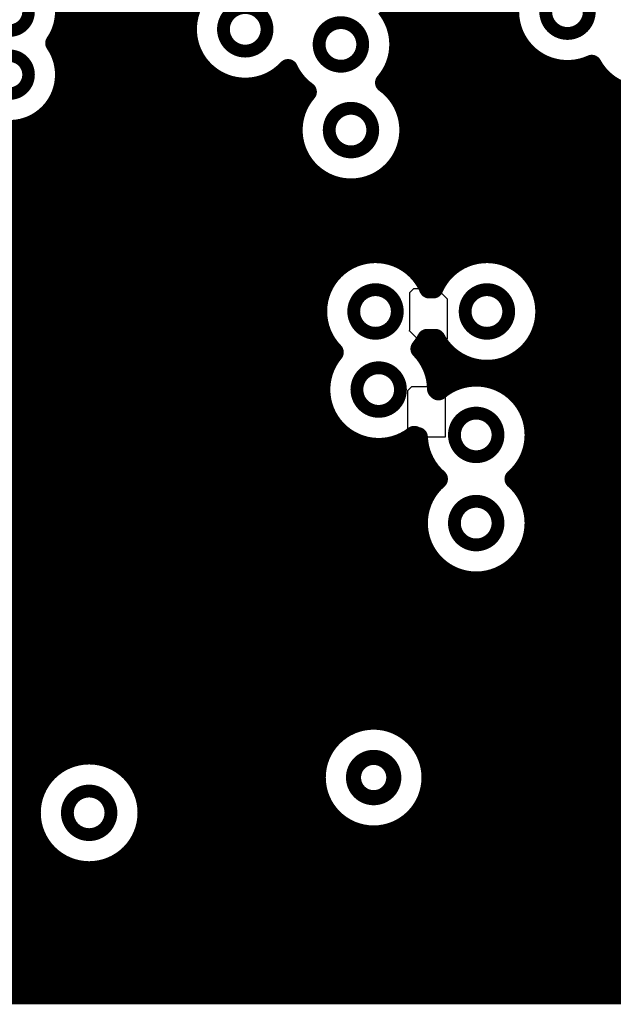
# Model space of a CAD drawing. Extents: x 33 to 97, y 17 to 119.
# Tile 8 of 40: x 71 to 77, y 65 to 75. Entities that reach past the tile are written whole.
import ezdxf

# ---------------------------------------------------------------- set-up
doc = ezdxf.new("R2010")
doc.units = 0
doc.layers.add('MIDLAYER1', color=16, linetype='CONTINUOUS')

msp = doc.modelspace()

# ---------------------------------------------------------------- linework, layer by layer
at = {"layer": 'MIDLAYER1'}
for p, q in [((75.1687, 72.0735), (75.2101, 72.1149)), ((75.1687, 71.7009), (75.1687, 72.0735)), ((75.2101, 72.1149), (75.4397, 72.1149)), ((75.4397, 72.1149), (75.5457, 72.009)), ((75.5457, 72.009), (75.5457, 71.6047)), ((75.1641, 71.6826), (75.1687, 71.7009)), ((75.1687, 71.6826), (75.1641, 71.6826)), ((75.2467, 71.6047), (75.1687, 71.6826)), ((75.5457, 71.6047), (75.2467, 71.6047)), ((75.1476, 71.0839), (75.189, 71.1253)), ((75.1476, 70.7113), (75.1476, 71.0839)), ((75.189, 71.1253), (75.4186, 71.1253)), ((75.4186, 71.1253), (75.5245, 71.0194)), ((75.5245, 71.0194), (75.5245, 70.615)), ((75.143, 70.693), (75.1476, 70.7113)), ((75.1476, 70.693), (75.143, 70.693)), ((75.2255, 70.615), (75.1476, 70.693)), ((75.5245, 70.615), (75.2255, 70.615))]:
    msp.add_line(p, q, dxfattribs=at)
at = {"layer": 'MIDLAYER1', "const_width": 0.2032}
for points in [[(71.755, 67.3892), (71.755, 80.9263)], [(71.882, 67.4144), (71.882, 80.3494)], [(72.898, 64.9985), (72.898, 80.285)], [(72.009, 67.4117), (72.009, 80.1806)], [(72.771, 64.9985), (72.771, 80.1487)], [(72.136, 67.3805), (72.136, 80.0912)], [(72.263, 67.3154), (72.263, 80.0426)], [(72.39, 67.1991), (72.39, 80.0246)], [(72.517, 66.9044), (72.517, 80.0343)], [(72.644, 64.9985), (72.644, 80.0733)], [(75.184, 72.3469), (75.184, 76.4237)], [(75.311, 72.2107), (75.311, 76.0649)], [(75.438, 72.1806), (75.438, 75.9466)], [(75.565, 72.3315), (75.565, 75.8808)], [(75.692, 72.4137), (75.692, 75.8493)], [(75.819, 72.4574), (75.819, 75.6065)], [(75.946, 72.4713), (75.946, 75.3926)], [(76.073, 72.4574), (76.073, 75.2893)], [(75.057, 74.6516), (75.057, 75.0841)], [(71.6803, 74.803), (72.9233, 74.803)], [(75.0159, 74.803), (76.1783, 74.803)], [(71.628, 74.5247), (71.628, 74.6494)], [(71.6408, 74.676), (72.9205, 74.676)], [(75.0533, 74.676), (76.2157, 74.676)], [(76.2, 72.4137), (76.2, 74.7175)], [(71.6148, 74.549), (72.9457, 74.549)], [(75.0615, 74.549), (76.2889, 74.549)], [(75.057, 74.049), (75.057, 74.4972)], [(76.327, 72.3315), (76.327, 74.5036)], [(71.6685, 74.422), (73.0032, 74.422)], [(73.025, 64.9985), (73.025, 74.3886)], [(75.042, 74.422), (76.4206, 74.422)], [(76.454, 72.1806), (76.454, 74.4003)], [(76.962, 64.9985), (76.962, 74.3515)], [(71.6891, 74.295), (73.1065, 74.295)], [(73.152, 64.9985), (73.152, 74.2568)], [(73.914, 64.9985), (73.914, 74.3001)], [(74.9916, 74.295), (77.0509, 74.295)], [(76.581, 64.9985), (76.581, 74.3428)], [(76.708, 64.9985), (76.708, 74.3175)], [(76.835, 64.9985), (76.835, 74.3203)], [(71.6803, 74.168), (73.3204, 74.168)], [(73.279, 64.9985), (73.279, 74.1836)], [(73.66, 64.9985), (73.66, 74.1575)], [(73.6948, 74.168), (74.0461, 74.168)], [(73.787, 64.9985), (73.787, 74.2079)], [(74.041, 73.9613), (74.041, 74.1734)], [(74.9462, 74.168), (77.1826, 74.168)], [(77.089, 64.9985), (77.089, 74.2495)], [(73.406, 64.9985), (73.406, 74.1463)], [(73.533, 64.9985), (73.533, 74.138)], [(77.216, 64.9985), (77.216, 74.1462)], [(71.628, 67.3317), (71.628, 74.0144)], [(71.6408, 74.041), (74.0863, 74.041)], [(75.0625, 74.041), (77.8989, 74.041)], [(71.5619, 73.914), (74.0213, 73.914)], [(75.1275, 73.914), (77.9016, 73.914)], [(71.374, 67.0145), (71.374, 73.7665)], [(71.4126, 73.787), (73.9901, 73.787)], [(71.501, 67.2284), (71.501, 73.851)], [(75.1587, 73.787), (77.9328, 73.787)], [(48.9284, 73.66), (73.9873, 73.66)], [(71.247, 64.9985), (71.247, 73.723)], [(75.1615, 73.66), (77.9979, 73.66)], [(43.8657, 73.533), (74.0126, 73.533)], [(74.041, 64.9985), (74.041, 73.4603)], [(75.1362, 73.533), (78.1141, 73.533)], [(43.8657, 73.406), (74.0701, 73.406)], [(75.057, 72.4224), (75.057, 73.3726)], [(75.0787, 73.406), (78.4084, 73.406)], [(43.8657, 73.279), (74.1734, 73.279)], [(74.168, 64.9985), (74.168, 73.2841)], [(74.9754, 73.279), (86.9414, 73.279)], [(74.295, 72.146), (74.295, 73.192)], [(74.803, 72.471), (74.803, 73.1677)], [(74.93, 72.4613), (74.93, 73.2409)], [(43.8657, 73.152), (74.3873, 73.152)], [(74.422, 72.3149), (74.422, 73.1416)], [(74.549, 72.4043), (74.549, 73.1221)], [(74.676, 72.453), (74.676, 73.1303)], [(74.7615, 73.152), (86.9787, 73.152)], [(59.2167, 73.025), (85.0656, 73.025)], [(59.4306, 72.898), (84.9313, 72.898)], [(59.5339, 72.771), (84.8572, 72.771)], [(59.5914, 72.644), (84.8195, 72.644)], [(59.6167, 72.517), (84.8111, 72.517)], [(59.6139, 72.39), (74.5232, 72.39)], [(75.1206, 72.39), (75.6474, 72.39)], [(76.2446, 72.39), (84.8308, 72.39)], [(59.5827, 72.263), (74.3723, 72.263)], [(75.2715, 72.263), (75.4965, 72.263)], [(76.3955, 72.263), (84.8817, 72.263)], [(59.5177, 72.136), (74.2901, 72.136)], [(76.4777, 72.136), (84.9751, 72.136)], [(67.4424, 72.009), (74.2464, 72.009)], [(76.5214, 72.009), (85.1564, 72.009)], [(67.6912, 71.882), (74.2326, 71.882)], [(76.5353, 71.882), (86.8299, 71.882)], [(67.7976, 71.755), (74.2465, 71.755)], [(76.5214, 71.755), (80.7952, 71.755)], [(67.8549, 71.628), (74.2902, 71.628)], [(74.295, 71.2817), (74.295, 71.6181)], [(75.3418, 71.6047), (75.4261, 71.6047)], [(75.438, 71.1716), (75.438, 71.5834)], [(76.454, 64.9985), (76.454, 71.5834)], [(76.4777, 71.628), (80.6458, 71.628)], [(67.8784, 71.501), (74.3724, 71.501)], [(75.2805, 71.501), (75.4965, 71.501)], [(75.311, 71.4663), (75.311, 71.5534)], [(76.3955, 71.501), (80.5669, 71.501)], [(68.2771, 71.374), (74.335, 71.374)], [(75.3726, 71.374), (75.6474, 71.374)], [(75.565, 71.1597), (75.565, 71.4325)], [(76.2446, 71.374), (80.5273, 71.374)], [(76.327, 70.966), (76.327, 71.4325)], [(75.692, 71.2083), (75.692, 71.3503)], [(75.819, 71.2264), (75.819, 71.3066)], [(76.073, 71.1777), (76.073, 71.3066)], [(76.2, 71.1023), (76.2, 71.3503)], [(68.4067, 71.247), (74.2846, 71.247)], [(75.423, 71.247), (80.5186, 71.247)], [(68.4764, 71.12), (74.265, 71.12)], [(76.176, 71.12), (78.6867, 71.12)], [(68.5094, 70.993), (74.2733, 70.993)], [(76.3077, 70.993), (78.5097, 70.993)], [(74.295, 67.4715), (74.295, 70.9074)], [(68.5123, 70.866), (74.3106, 70.866)], [(76.381, 70.866), (78.4205, 70.866)], [(68.4856, 70.739), (74.3839, 70.739)], [(74.422, 67.6258), (74.422, 70.6935)], [(76.4183, 70.739), (78.3738, 70.739)], [(68.4242, 70.612), (74.5156, 70.612)], [(74.549, 67.7091), (74.549, 70.5902)], [(75.184, 67.6258), (75.184, 70.6065)], [(76.4266, 70.612), (78.359, 70.612)], [(68.3105, 70.485), (75.2686, 70.485)], [(74.676, 67.7532), (74.676, 70.5327)], [(74.803, 67.7672), (74.803, 70.5075)], [(74.93, 67.7532), (74.93, 70.5102)], [(75.057, 67.709), (75.057, 70.5414)], [(76.4071, 70.485), (78.3734, 70.485)], [(67.9558, 70.358), (75.319, 70.358)], [(75.311, 70.0123), (75.311, 70.3734)], [(76.327, 70.077), (76.327, 70.3088)], [(76.3567, 70.358), (78.4197, 70.358)], [(63.3076, 70.231), (75.4111, 70.231)], [(76.2646, 70.231), (78.5083, 70.231)], [(63.358, 70.104), (75.368, 70.104)], [(76.3077, 70.104), (78.6834, 70.104)], [(63.3775, 69.977), (75.2947, 69.977)], [(76.381, 69.977), (82.5704, 69.977)], [(63.3692, 69.85), (75.2574, 69.85)], [(76.4183, 69.85), (82.5194, 69.85)], [(63.3319, 69.723), (75.2491, 69.723)], [(76.4266, 69.723), (82.4997, 69.723)], [(63.2587, 69.596), (75.2686, 69.596)], [(76.4071, 69.596), (82.5081, 69.596)], [(63.2155, 69.469), (75.319, 69.469)], [(75.311, 67.4714), (75.311, 69.4844)], [(76.327, 64.9985), (76.327, 69.4197)], [(76.3567, 69.469), (82.5457, 69.469)], [(63.3076, 69.342), (75.4111, 69.342)], [(75.438, 64.9985), (75.438, 69.3155)], [(76.2646, 69.342), (82.6198, 69.342)], [(63.358, 69.215), (75.5873, 69.215)], [(75.565, 64.9985), (75.565, 69.226)], [(76.073, 64.9985), (76.073, 69.208)], [(76.0884, 69.215), (82.7541, 69.215)], [(76.2, 64.9985), (76.2, 69.2835)], [(75.692, 64.9985), (75.692, 69.1774)], [(75.819, 64.9985), (75.819, 69.1594)], [(75.946, 64.9985), (75.946, 69.1691)], [(63.3775, 69.088), (86.9414, 69.088)], [(63.3692, 68.961), (86.9787, 68.961)], [(63.3319, 68.834), (87.0519, 68.834)], [(63.2587, 68.707), (87.1837, 68.707)], [(63.1269, 68.58), (87.2795, 68.58)], [(60.2088, 68.453), (87.1874, 68.453)], [(60.2592, 68.326), (87.137, 68.326)], [(68.5483, 68.199), (87.1174, 68.199)], [(68.6993, 68.072), (87.1257, 68.072)], [(68.7815, 67.945), (87.163, 67.945)], [(68.8252, 67.818), (77.9175, 67.818)], [(68.8391, 67.691), (74.5146, 67.691)], [(75.0914, 67.691), (77.7361, 67.691)], [(68.8252, 67.564), (74.3602, 67.564)], [(75.2458, 67.564), (77.6427, 67.564)], [(70.6208, 67.437), (74.2769, 67.437)], [(75.329, 67.437), (77.5918, 67.437)], [(70.8731, 67.31), (71.5947, 67.31)], [(72.2709, 67.31), (74.2328, 67.31)], [(75.3732, 67.31), (77.5722, 67.31)], [(70.98, 67.183), (71.4629, 67.183)], [(72.4026, 67.183), (74.2188, 67.183)], [(75.3872, 67.183), (77.5805, 67.183)], [(71.0376, 67.056), (71.3897, 67.056)], [(72.4759, 67.056), (74.2327, 67.056)], [(75.3732, 67.056), (77.6182, 67.056)], [(71.0613, 66.929), (71.3523, 66.929)], [(72.5132, 66.929), (74.2769, 66.929)], [(75.3291, 66.929), (77.6923, 66.929)], [(74.295, 64.9985), (74.295, 66.8944)], [(75.311, 64.9985), (75.311, 66.8945)], [(71.0556, 66.802), (71.344, 66.802)], [(72.517, 64.9985), (72.517, 66.7503)], [(72.5215, 66.802), (74.3601, 66.802)], [(74.422, 64.9985), (74.422, 66.7401)], [(75.184, 64.9985), (75.184, 66.7401)], [(75.2459, 66.802), (77.8266, 66.802)], [(71.0194, 66.675), (71.3635, 66.675)], [(71.374, 64.9985), (71.374, 66.6402)], [(72.502, 66.675), (74.5144, 66.675)], [(74.549, 64.9985), (74.549, 66.6569)], [(74.676, 64.9985), (74.676, 66.6127)], [(74.93, 64.9985), (74.93, 66.6127)], [(75.057, 64.9985), (75.057, 66.6569)], [(75.0915, 66.675), (83.4076, 66.675)], [(70.9453, 66.548), (71.4139, 66.548)], [(72.4516, 66.548), (83.4164, 66.548)], [(74.803, 64.9985), (74.803, 66.5988)], [(70.8068, 66.421), (71.506, 66.421)], [(71.501, 64.9985), (71.501, 66.4263)], [(72.3595, 66.421), (83.4559, 66.421)], [(72.39, 64.9985), (72.39, 66.4556)], [(71.628, 64.9985), (71.628, 66.323)], [(72.263, 64.9985), (72.263, 66.3393)], [(69.0842, 66.294), (71.6822, 66.294)], [(71.755, 64.9985), (71.755, 66.2655)], [(71.882, 64.9985), (71.882, 66.2403)], [(72.009, 64.9985), (72.009, 66.243)], [(72.136, 64.9985), (72.136, 66.2742)], [(72.1833, 66.294), (83.5348, 66.294)], [(69.0469, 66.167), (83.43, 66.167)], [(68.9737, 66.04), (83.1693, 66.04)], [(68.842, 65.913), (83.0576, 65.913)], [(67.1017, 65.786), (82.9955, 65.786)], [(67.1938, 65.659), (82.9668, 65.659)], [(67.2442, 65.532), (82.9666, 65.532)], [(67.2637, 65.405), (82.9949, 65.405)], [(67.2554, 65.278), (83.0566, 65.278)], [(67.2181, 65.151), (83.1675, 65.151)], [(67.1449, 65.024), (83.4228, 65.024)], [(67.1245, 64.9985), (86.9787, 64.9985)]]:
    msp.add_lwpolyline(points, dxfattribs=at)
for points in [[(73.9388, 74.3252, -3.271722), (74.0416, 74.976)], [(71.5907, 75.2221, -0.152234), (71.6896, 74.9046)], [(77.0034, 74.3685, -0.743185), (76.2588, 75.2165)], [(74.9269, 74.95, -0.174497), (75.0621, 74.5744)], [(71.6896, 74.9046, -0.152234), (71.5907, 74.5871)], [(71.6896, 74.2696, -1.35914), (70.671, 74.5871)], [(71.5907, 74.5871, -0.152234), (71.6896, 74.2696)], [(75.0621, 74.5744, -0.180088), (74.9186, 74.1891)], [(77.9622, 74.2602, -0.520083), (77.0034, 74.3685)], [(74.1286, 74.0961, -0.128251), (73.9388, 74.3252)], [(74.9186, 74.1891, -0.241256), (75.1637, 73.7108)], [(75.1637, 73.7108, -1.439286), (74.1286, 74.0961)], [(74.4001, 71.4706, -1.202468), (75.3632, 72.1149)], [(75.4047, 72.1149, -0.814968), (76.5353, 71.882)], [(76.5353, 71.882, -0.780746), (75.4261, 71.6047)], [(75.3418, 71.6047, -0.050514), (75.2756, 71.506)], [(75.2756, 71.506, -0.192914), (75.443, 71.1009)], [(75.2131, 70.6275, -0.894245), (74.4001, 71.4706)], [(75.4569, 71.087, -0.638765), (76.4271, 70.6374)], [(75.451, 70.1929, -0.207056), (75.249, 70.615)], [(76.4271, 70.6374, -0.216978), (76.2247, 70.1929)], [(76.4271, 69.7484, -1.554205), (75.451, 70.1929)], [(76.2247, 70.1929, -0.216978), (76.4271, 69.7484)]]:
    msp.add_lwpolyline(points, format="xyb", dxfattribs=at)
at = {"layer": 'MIDLAYER1'}
for points, const_width in [([(70.9403, 74.9046, 1), (71.3213, 74.9046, 1)], 0.127), ([(76.5391, 74.9046, 1), (76.9785, 74.9046, 1)], 0.1295), ([(71.6388, 74.9046, 1), (71.7404, 74.9046, 1)], 0.1016), ([(71.6388, 74.9046, 1), (71.7404, 74.9046, 1)], 0.1016), ([(73.2879, 74.7268, 1), (73.7273, 74.7268, 1)], 0.1295), ([(71.6295, 74.803, 1), (71.7311, 74.803, 1)], 0.1016), ([(72.8725, 74.803, 1), (72.9741, 74.803, 1)], 0.1016), ([(74.2531, 74.5744, 1), (74.6925, 74.5744, 1)], 0.1295), ([(74.9651, 74.803, 1), (75.0667, 74.803, 1)], 0.1016), ([(76.1275, 74.803, 1), (76.2291, 74.803, 1)], 0.1016), ([(71.5772, 74.6494, 1), (71.6788, 74.6494, 1)], 0.1016), ([(71.59, 74.676, 1), (71.6916, 74.676, 1)], 0.1016), ([(71.7023, 74.5236, 1), (72.0833, 74.5236, 1)], 0.127), ([(72.8697, 74.676, 1), (72.9713, 74.676, 1)], 0.1016), ([(75.0025, 74.676, 1), (75.1041, 74.676, 1)], 0.1016), ([(75.0062, 74.6516, 1), (75.1078, 74.6516, 1)], 0.1016), ([(76.1492, 74.7175, 1), (76.2508, 74.7175, 1)], 0.1016), ([(76.1649, 74.676, 1), (76.2665, 74.676, 1)], 0.1016), ([(71.5399, 74.5871, 1), (71.6415, 74.5871, 1)], 0.1016), ([(71.5399, 74.5871, 1), (71.6415, 74.5871, 1)], 0.1016), ([(71.564, 74.549, 1), (71.6656, 74.549, 1)], 0.1016), ([(72.8949, 74.549, 1), (72.9965, 74.549, 1)], 0.1016), ([(75.0107, 74.549, 1), (75.1123, 74.549, 1)], 0.1016), ([(75.0113, 74.5744, 1), (75.1129, 74.5744, 1)], 0.1016), ([(75.0113, 74.5744, 1), (75.1129, 74.5744, 1)], 0.1016), ([(76.2381, 74.549, 1), (76.3397, 74.549, 1)], 0.1016), ([(71.5772, 74.5247, 1), (71.6788, 74.5247, 1)], 0.1016), ([(75.0062, 74.4972, 1), (75.1078, 74.4972, 1)], 0.1016), ([(76.2762, 74.5036, 1), (76.3778, 74.5036, 1)], 0.1016), ([(70.9403, 74.2696, 1), (71.3213, 74.2696, 1)], 0.127), ([(71.6177, 74.422, 1), (71.7193, 74.422, 1)], 0.1016), ([(72.9524, 74.422, 1), (73.054, 74.422, 1)], 0.1016), ([(72.9742, 74.3886, 1), (73.0758, 74.3886, 1)], 0.1016), ([(74.9912, 74.422, 1), (75.0928, 74.422, 1)], 0.1016), ([(76.3698, 74.422, 1), (76.4714, 74.422, 1)], 0.1016), ([(76.4032, 74.4003, 1), (76.5048, 74.4003, 1)], 0.1016), ([(76.9112, 74.3515, 1), (77.0128, 74.3515, 1)], 0.1016), ([(76.9526, 74.3685, 1), (77.0542, 74.3685, 1)], 0.1016), ([(76.9526, 74.3685, 1), (77.0542, 74.3685, 1)], 0.1016), ([(71.6383, 74.295, 1), (71.7399, 74.295, 1)], 0.1016), ([(71.6388, 74.2696, 1), (71.7404, 74.2696, 1)], 0.1016), ([(71.6388, 74.2696, 1), (71.7404, 74.2696, 1)], 0.1016), ([(73.0557, 74.295, 1), (73.1573, 74.295, 1)], 0.1016), ([(73.1012, 74.2568, 1), (73.2028, 74.2568, 1)], 0.1016), ([(73.8632, 74.3001, 1), (73.9648, 74.3001, 1)], 0.1016), ([(73.888, 74.3252, 1), (73.9896, 74.3252, 1)], 0.1016), ([(73.888, 74.3252, 1), (73.9896, 74.3252, 1)], 0.1016), ([(74.9408, 74.295, 1), (75.0424, 74.295, 1)], 0.1016), ([(76.5302, 74.3428, 1), (76.6318, 74.3428, 1)], 0.1016), ([(76.6572, 74.3175, 1), (76.7588, 74.3175, 1)], 0.1016), ([(76.7842, 74.3203, 1), (76.8858, 74.3203, 1)], 0.1016), ([(77.0001, 74.295, 1), (77.1017, 74.295, 1)], 0.1016), ([(71.6295, 74.168, 1), (71.7311, 74.168, 1)], 0.1016), ([(73.2282, 74.1836, 1), (73.3298, 74.1836, 1)], 0.1016), ([(73.2696, 74.168, 1), (73.3712, 74.168, 1)], 0.1016), ([(73.6092, 74.1575, 1), (73.7108, 74.1575, 1)], 0.1016), ([(73.644, 74.168, 1), (73.7456, 74.168, 1)], 0.1016), ([(73.7362, 74.2079, 1), (73.8378, 74.2079, 1)], 0.1016), ([(73.9902, 74.1734, 1), (74.0918, 74.1734, 1)], 0.1016), ([(73.9953, 74.168, 1), (74.0969, 74.168, 1)], 0.1016), ([(74.8678, 74.1891, 1), (74.9694, 74.1891, 1)], 0.1016), ([(74.8678, 74.1891, 1), (74.9694, 74.1891, 1)], 0.1016), ([(74.8954, 74.168, 1), (74.997, 74.168, 1)], 0.1016), ([(77.0382, 74.2495, 1), (77.1398, 74.2495, 1)], 0.1016), ([(77.1318, 74.168, 1), (77.2334, 74.168, 1)], 0.1016), ([(73.3552, 74.1463, 1), (73.4568, 74.1463, 1)], 0.1016), ([(73.4822, 74.138, 1), (73.5838, 74.138, 1)], 0.1016), ([(74.0778, 74.0961, 1), (74.1794, 74.0961, 1)], 0.1016), ([(74.0778, 74.0961, 1), (74.1794, 74.0961, 1)], 0.1016), ([(77.1652, 74.1462, 1), (77.2668, 74.1462, 1)], 0.1016), ([(71.5772, 74.0144, 1), (71.6788, 74.0144, 1)], 0.1016), ([(71.59, 74.041, 1), (71.6916, 74.041, 1)], 0.1016), ([(73.9902, 73.9613, 1), (74.0918, 73.9613, 1)], 0.1016), ([(74.0355, 74.041, 1), (74.1371, 74.041, 1)], 0.1016), ([(75.0062, 74.049, 1), (75.1078, 74.049, 1)], 0.1016), ([(75.0117, 74.041, 1), (75.1133, 74.041, 1)], 0.1016), ([(71.5111, 73.914, 1), (71.6127, 73.914, 1)], 0.1016), ([(73.9705, 73.914, 1), (74.0721, 73.914, 1)], 0.1016), ([(74.3547, 73.7108, 1), (74.7941, 73.7108, 1)], 0.1295), ([(75.0767, 73.914, 1), (75.1783, 73.914, 1)], 0.1016), ([(71.3232, 73.7665, 1), (71.4248, 73.7665, 1)], 0.1016), ([(71.3618, 73.787, 1), (71.4634, 73.787, 1)], 0.1016), ([(71.4502, 73.851, 1), (71.5518, 73.851, 1)], 0.1016), ([(73.9393, 73.787, 1), (74.0409, 73.787, 1)], 0.1016), ([(75.1079, 73.787, 1), (75.2095, 73.787, 1)], 0.1016), ([(71.1962, 73.723, 1), (71.2978, 73.723, 1)], 0.1016), ([(73.9365, 73.66, 1), (74.0381, 73.66, 1)], 0.1016), ([(75.1107, 73.66, 1), (75.2123, 73.66, 1)], 0.1016), ([(75.1129, 73.7108, 1), (75.2145, 73.7108, 1)], 0.1016), ([(75.1129, 73.7108, 1), (75.2145, 73.7108, 1)], 0.1016), ([(73.9618, 73.533, 1), (74.0634, 73.533, 1)], 0.1016), ([(73.9902, 73.4603, 1), (74.0918, 73.4603, 1)], 0.1016), ([(75.0854, 73.533, 1), (75.187, 73.533, 1)], 0.1016), ([(74.0193, 73.406, 1), (74.1209, 73.406, 1)], 0.1016), ([(75.0062, 73.3726, 1), (75.1078, 73.3726, 1)], 0.1016), ([(75.0279, 73.406, 1), (75.1295, 73.406, 1)], 0.1016), ([(74.1172, 73.2841, 1), (74.2188, 73.2841, 1)], 0.1016), ([(74.1226, 73.279, 1), (74.2242, 73.279, 1)], 0.1016), ([(74.9246, 73.279, 1), (75.0262, 73.279, 1)], 0.1016), ([(74.2442, 73.192, 1), (74.3458, 73.192, 1)], 0.1016), ([(74.7522, 73.1677, 1), (74.8538, 73.1677, 1)], 0.1016), ([(74.8792, 73.2409, 1), (74.9808, 73.2409, 1)], 0.1016), ([(74.3365, 73.152, 1), (74.4381, 73.152, 1)], 0.1016), ([(74.3712, 73.1416, 1), (74.4728, 73.1416, 1)], 0.1016), ([(74.4982, 73.1221, 1), (74.5998, 73.1221, 1)], 0.1016), ([(74.6252, 73.1303, 1), (74.7268, 73.1303, 1)], 0.1016), ([(74.7107, 73.152, 1), (74.8123, 73.152, 1)], 0.1016), ([(74.7522, 72.471, 1), (74.8538, 72.471, 1)], 0.1016), ([(75.8952, 72.4713, 1), (75.9968, 72.4713, 1)], 0.1016), ([(74.4724, 72.39, 1), (74.574, 72.39, 1)], 0.1016), ([(74.4982, 72.4043, 1), (74.5998, 72.4043, 1)], 0.1016), ([(74.6252, 72.453, 1), (74.7268, 72.453, 1)], 0.1016), ([(74.8792, 72.4613, 1), (74.9808, 72.4613, 1)], 0.1016), ([(75.0062, 72.4224, 1), (75.1078, 72.4224, 1)], 0.1016), ([(75.0698, 72.39, 1), (75.1714, 72.39, 1)], 0.1016), ([(75.5966, 72.39, 1), (75.6982, 72.39, 1)], 0.1016), ([(75.6412, 72.4137, 1), (75.7428, 72.4137, 1)], 0.1016), ([(75.7682, 72.4574, 1), (75.8698, 72.4574, 1)], 0.1016), ([(76.0222, 72.4574, 1), (76.1238, 72.4574, 1)], 0.1016), ([(76.1492, 72.4137, 1), (76.2508, 72.4137, 1)], 0.1016), ([(76.1938, 72.39, 1), (76.2954, 72.39, 1)], 0.1016), ([(74.3712, 72.3149, 1), (74.4728, 72.3149, 1)], 0.1016), ([(75.1332, 72.3469, 1), (75.2348, 72.3469, 1)], 0.1016), ([(75.5142, 72.3315, 1), (75.6158, 72.3315, 1)], 0.1016), ([(76.2762, 72.3315, 1), (76.3778, 72.3315, 1)], 0.1016), ([(74.3215, 72.263, 1), (74.4231, 72.263, 1)], 0.1016), ([(75.2207, 72.263, 1), (75.3223, 72.263, 1)], 0.1016), ([(75.2602, 72.2107, 1), (75.3618, 72.2107, 1)], 0.1016), ([(75.3872, 72.1806, 1), (75.4888, 72.1806, 1)], 0.1016), ([(75.4457, 72.263, 1), (75.5473, 72.263, 1)], 0.1016), ([(76.3447, 72.263, 1), (76.4463, 72.263, 1)], 0.1016), ([(76.4032, 72.1806, 1), (76.5048, 72.1806, 1)], 0.1016), ([(74.2393, 72.136, 1), (74.3409, 72.136, 1)], 0.1016), ([(74.2442, 72.146, 1), (74.3458, 72.146, 1)], 0.1016), ([(75.3124, 72.1149, 1), (75.414, 72.1149, 1)], 0.1016), ([(75.3539, 72.1149, 1), (75.4555, 72.1149, 1)], 0.1016), ([(76.4269, 72.136, 1), (76.5285, 72.136, 1)], 0.1016), ([(74.1956, 72.009, 1), (74.2972, 72.009, 1)], 0.1016), ([(74.6022, 71.882, 1), (75.0416, 71.882, 1)], 0.1295), ([(75.7263, 71.882, 1), (76.1657, 71.882, 1)], 0.1295), ([(76.4706, 72.009, 1), (76.5722, 72.009, 1)], 0.1016), ([(74.1818, 71.882, 1), (74.2834, 71.882, 1)], 0.1016), ([(76.4845, 71.882, 1), (76.5861, 71.882, 1)], 0.1016), ([(76.4845, 71.882, 1), (76.5861, 71.882, 1)], 0.1016), ([(76.4845, 71.882, 1), (76.5861, 71.882, 1)], 0.1016), ([(74.1957, 71.755, 1), (74.2973, 71.755, 1)], 0.1016), ([(76.4706, 71.755, 1), (76.5722, 71.755, 1)], 0.1016), ([(74.2394, 71.628, 1), (74.341, 71.628, 1)], 0.1016), ([(74.2442, 71.6181, 1), (74.3458, 71.6181, 1)], 0.1016), ([(75.291, 71.6047, 1), (75.3926, 71.6047, 1)], 0.1016), ([(75.291, 71.6047, 1), (75.3926, 71.6047, 1)], 0.1016), ([(75.3753, 71.6047, 1), (75.4769, 71.6047, 1)], 0.1016), ([(75.3753, 71.6047, 1), (75.4769, 71.6047, 1)], 0.1016), ([(75.3872, 71.5834, 1), (75.4888, 71.5834, 1)], 0.1016), ([(76.4032, 71.5834, 1), (76.5048, 71.5834, 1)], 0.1016), ([(76.4269, 71.628, 1), (76.5285, 71.628, 1)], 0.1016), ([(74.3216, 71.501, 1), (74.4232, 71.501, 1)], 0.1016), ([(75.2248, 71.506, 1), (75.3264, 71.506, 1)], 0.1016), ([(75.2248, 71.506, 1), (75.3264, 71.506, 1)], 0.1016), ([(75.2297, 71.501, 1), (75.3313, 71.501, 1)], 0.1016), ([(75.2602, 71.5534, 1), (75.3618, 71.5534, 1)], 0.1016), ([(75.4457, 71.501, 1), (75.5473, 71.501, 1)], 0.1016), ([(76.3447, 71.501, 1), (76.4463, 71.501, 1)], 0.1016), ([(74.2842, 71.374, 1), (74.3858, 71.374, 1)], 0.1016), ([(74.3493, 71.4706, 1), (74.4509, 71.4706, 1)], 0.1016), ([(74.3493, 71.4706, 1), (74.4509, 71.4706, 1)], 0.1016), ([(75.2602, 71.4663, 1), (75.3618, 71.4663, 1)], 0.1016), ([(75.3218, 71.374, 1), (75.4234, 71.374, 1)], 0.1016), ([(75.5142, 71.4325, 1), (75.6158, 71.4325, 1)], 0.1016), ([(75.5966, 71.374, 1), (75.6982, 71.374, 1)], 0.1016), ([(76.1938, 71.374, 1), (76.2954, 71.374, 1)], 0.1016), ([(76.2762, 71.4325, 1), (76.3778, 71.4325, 1)], 0.1016), ([(74.2442, 71.2817, 1), (74.3458, 71.2817, 1)], 0.1016), ([(74.6341, 71.0946, 1), (75.0735, 71.0946, 1)], 0.1295), ([(75.6412, 71.3503, 1), (75.7428, 71.3503, 1)], 0.1016), ([(75.7682, 71.3066, 1), (75.8698, 71.3066, 1)], 0.1016), ([(76.0222, 71.3066, 1), (76.1238, 71.3066, 1)], 0.1016), ([(76.1492, 71.3503, 1), (76.2508, 71.3503, 1)], 0.1016), ([(74.2338, 71.247, 1), (74.3354, 71.247, 1)], 0.1016), ([(75.3722, 71.247, 1), (75.4738, 71.247, 1)], 0.1016), ([(75.6412, 71.2083, 1), (75.7428, 71.2083, 1)], 0.1016), ([(75.7682, 71.2264, 1), (75.8698, 71.2264, 1)], 0.1016), ([(76.0222, 71.1777, 1), (76.1238, 71.1777, 1)], 0.1016), ([(74.2142, 71.12, 1), (74.3158, 71.12, 1)], 0.1016), ([(75.3872, 71.1716, 1), (75.4888, 71.1716, 1)], 0.1016), ([(75.3922, 71.1009, 1), (75.4938, 71.1009, 1)], 0.1016), ([(75.4061, 71.087, 1), (75.5077, 71.087, 1)], 0.1016), ([(75.5142, 71.1597, 1), (75.6158, 71.1597, 1)], 0.1016), ([(76.1252, 71.12, 1), (76.2268, 71.12, 1)], 0.1016), ([(76.1492, 71.1023, 1), (76.2508, 71.1023, 1)], 0.1016), ([(74.2225, 70.993, 1), (74.3241, 70.993, 1)], 0.1016), ([(76.2569, 70.993, 1), (76.3585, 70.993, 1)], 0.1016), ([(74.2442, 70.9074, 1), (74.3458, 70.9074, 1)], 0.1016), ([(76.2762, 70.966, 1), (76.3778, 70.966, 1)], 0.1016), ([(74.2598, 70.866, 1), (74.3614, 70.866, 1)], 0.1016), ([(75.6181, 70.6374, 1), (76.0576, 70.6374, 1)], 0.1295), ([(76.3302, 70.866, 1), (76.4318, 70.866, 1)], 0.1016), ([(74.3331, 70.739, 1), (74.4347, 70.739, 1)], 0.1016), ([(74.3712, 70.6935, 1), (74.4728, 70.6935, 1)], 0.1016), ([(76.3675, 70.739, 1), (76.4691, 70.739, 1)], 0.1016), ([(74.4648, 70.612, 1), (74.5664, 70.612, 1)], 0.1016), ([(74.4982, 70.5902, 1), (74.5998, 70.5902, 1)], 0.1016), ([(75.1332, 70.6065, 1), (75.2348, 70.6065, 1)], 0.1016), ([(75.1623, 70.6275, 1), (75.2639, 70.6275, 1)], 0.1016), ([(75.1982, 70.615, 1), (75.2998, 70.615, 1)], 0.1016), ([(76.3758, 70.612, 1), (76.4774, 70.612, 1)], 0.1016), ([(76.3763, 70.6374, 1), (76.4779, 70.6374, 1)], 0.1016), ([(76.3763, 70.6374, 1), (76.4779, 70.6374, 1)], 0.1016), ([(74.6252, 70.5327, 1), (74.7268, 70.5327, 1)], 0.1016), ([(74.7522, 70.5075, 1), (74.8538, 70.5075, 1)], 0.1016), ([(74.8792, 70.5102, 1), (74.9808, 70.5102, 1)], 0.1016), ([(75.0062, 70.5414, 1), (75.1078, 70.5414, 1)], 0.1016), ([(75.2178, 70.485, 1), (75.3194, 70.485, 1)], 0.1016), ([(76.3563, 70.485, 1), (76.4579, 70.485, 1)], 0.1016), ([(75.2602, 70.3734, 1), (75.3618, 70.3734, 1)], 0.1016), ([(75.2682, 70.358, 1), (75.3698, 70.358, 1)], 0.1016), ([(76.2762, 70.3088, 1), (76.3778, 70.3088, 1)], 0.1016), ([(76.3059, 70.358, 1), (76.4075, 70.358, 1)], 0.1016), ([(75.3603, 70.231, 1), (75.4619, 70.231, 1)], 0.1016), ([(75.4002, 70.1929, 1), (75.5018, 70.1929, 1)], 0.1016), ([(75.4002, 70.1929, 1), (75.5018, 70.1929, 1)], 0.1016), ([(76.1739, 70.1929, 1), (76.2755, 70.1929, 1)], 0.1016), ([(76.1739, 70.1929, 1), (76.2755, 70.1929, 1)], 0.1016), ([(76.2138, 70.231, 1), (76.3154, 70.231, 1)], 0.1016), ([(75.3172, 70.104, 1), (75.4188, 70.104, 1)], 0.1016), ([(76.2569, 70.104, 1), (76.3585, 70.104, 1)], 0.1016), ([(75.2602, 70.0123, 1), (75.3618, 70.0123, 1)], 0.1016), ([(76.2762, 70.077, 1), (76.3778, 70.077, 1)], 0.1016), ([(75.2439, 69.977, 1), (75.3455, 69.977, 1)], 0.1016), ([(75.6181, 69.7484, 1), (76.0576, 69.7484, 1)], 0.1295), ([(76.3302, 69.977, 1), (76.4318, 69.977, 1)], 0.1016), ([(75.2066, 69.85, 1), (75.3082, 69.85, 1)], 0.1016), ([(76.3675, 69.85, 1), (76.4691, 69.85, 1)], 0.1016), ([(75.1983, 69.723, 1), (75.2999, 69.723, 1)], 0.1016), ([(76.3758, 69.723, 1), (76.4774, 69.723, 1)], 0.1016), ([(76.3763, 69.7484, 1), (76.4779, 69.7484, 1)], 0.1016), ([(76.3763, 69.7484, 1), (76.4779, 69.7484, 1)], 0.1016), ([(75.2178, 69.596, 1), (75.3194, 69.596, 1)], 0.1016), ([(76.3563, 69.596, 1), (76.4579, 69.596, 1)], 0.1016), ([(75.2602, 69.4844, 1), (75.3618, 69.4844, 1)], 0.1016), ([(75.2682, 69.469, 1), (75.3698, 69.469, 1)], 0.1016), ([(76.2762, 69.4197, 1), (76.3778, 69.4197, 1)], 0.1016), ([(76.3059, 69.469, 1), (76.4075, 69.469, 1)], 0.1016), ([(75.3603, 69.342, 1), (75.4619, 69.342, 1)], 0.1016), ([(75.3872, 69.3155, 1), (75.4888, 69.3155, 1)], 0.1016), ([(76.2138, 69.342, 1), (76.3154, 69.342, 1)], 0.1016), ([(75.5142, 69.226, 1), (75.6158, 69.226, 1)], 0.1016), ([(75.5365, 69.215, 1), (75.6381, 69.215, 1)], 0.1016), ([(76.0222, 69.208, 1), (76.1238, 69.208, 1)], 0.1016), ([(76.0376, 69.215, 1), (76.1392, 69.215, 1)], 0.1016), ([(76.1492, 69.2835, 1), (76.2508, 69.2835, 1)], 0.1016), ([(75.6412, 69.1774, 1), (75.7428, 69.1774, 1)], 0.1016), ([(75.7682, 69.1594, 1), (75.8698, 69.1594, 1)], 0.1016), ([(75.8952, 69.1691, 1), (75.9968, 69.1691, 1)], 0.1016), ([(72.4804, 67.6656, 1), (72.8614, 67.6656, 1)], 0.127), ([(73.1154, 67.6656, 1), (73.4964, 67.6656, 1)], 0.127), ([(75.3872, 67.183, 1), (74.2188, 67.183, 1)], 0.2032), ([(74.4982, 67.7091, 1), (74.5998, 67.7091, 1)], 0.1016), ([(74.6252, 67.7532, 1), (74.7268, 67.7532, 1)], 0.1016), ([(74.7522, 67.7672, 1), (74.8538, 67.7672, 1)], 0.1016), ([(74.8792, 67.7532, 1), (74.9808, 67.7532, 1)], 0.1016), ([(75.0062, 67.709, 1), (75.1078, 67.709, 1)], 0.1016), ([(74.3712, 67.6258, 1), (74.4728, 67.6258, 1)], 0.1016), ([(74.4638, 67.691, 1), (74.5654, 67.691, 1)], 0.1016), ([(75.0406, 67.691, 1), (75.1422, 67.691, 1)], 0.1016), ([(75.1332, 67.6258, 1), (75.2348, 67.6258, 1)], 0.1016), ([(74.3094, 67.564, 1), (74.411, 67.564, 1)], 0.1016), ([(75.195, 67.564, 1), (75.2966, 67.564, 1)], 0.1016), ([(72.5221, 66.8274, 1), (71.3435, 66.8274, 1)], 0.2032), ([(71.8312, 67.4144, 1), (71.9328, 67.4144, 1)], 0.1016), ([(71.9582, 67.4117, 1), (72.0598, 67.4117, 1)], 0.1016), ([(74.2261, 67.437, 1), (74.3277, 67.437, 1)], 0.1016), ([(74.2442, 67.4715, 1), (74.3458, 67.4715, 1)], 0.1016), ([(75.2602, 67.4714, 1), (75.3618, 67.4714, 1)], 0.1016), ([(75.2782, 67.437, 1), (75.3798, 67.437, 1)], 0.1016), ([(71.5439, 67.31, 1), (71.6455, 67.31, 1)], 0.1016), ([(71.5772, 67.3317, 1), (71.6788, 67.3317, 1)], 0.1016), ([(71.7042, 67.3892, 1), (71.8058, 67.3892, 1)], 0.1016), ([(72.0852, 67.3805, 1), (72.1868, 67.3805, 1)], 0.1016), ([(72.2122, 67.3154, 1), (72.3138, 67.3154, 1)], 0.1016), ([(72.2201, 67.31, 1), (72.3217, 67.31, 1)], 0.1016), ([(74.182, 67.31, 1), (74.2836, 67.31, 1)], 0.1016), ([(74.5998, 67.183, 1), (75.0062, 67.183, 1)], 0.1524), ([(75.3224, 67.31, 1), (75.424, 67.31, 1)], 0.1016), ([(71.4502, 67.2284, 1), (71.5518, 67.2284, 1)], 0.1016), ([(71.4121, 67.183, 1), (71.5137, 67.183, 1)], 0.1016), ([(72.3392, 67.1991, 1), (72.4408, 67.1991, 1)], 0.1016), ([(72.3518, 67.183, 1), (72.4534, 67.183, 1)], 0.1016), ([(72.7344, 67.0306, 1), (73.1154, 67.0306, 1)], 0.127), ([(73.3694, 67.0306, 1), (73.7504, 67.0306, 1)], 0.127), ([(74.168, 67.183, 1), (74.2696, 67.183, 1)], 0.1016), ([(74.168, 67.183, 1), (74.2696, 67.183, 1)], 0.1016), ([(75.3364, 67.183, 1), (75.438, 67.183, 1)], 0.1016), ([(75.3364, 67.183, 1), (75.438, 67.183, 1)], 0.1016), ([(71.3232, 67.0145, 1), (71.4248, 67.0145, 1)], 0.1016), ([(71.3389, 67.056, 1), (71.4405, 67.056, 1)], 0.1016), ([(71.7131, 66.8274, 1), (72.1525, 66.8274, 1)], 0.1295), ([(72.4251, 67.056, 1), (72.5267, 67.056, 1)], 0.1016), ([(74.1819, 67.056, 1), (74.2835, 67.056, 1)], 0.1016), ([(75.3224, 67.056, 1), (75.424, 67.056, 1)], 0.1016), ([(71.3015, 66.929, 1), (71.4031, 66.929, 1)], 0.1016), ([(72.4624, 66.929, 1), (72.564, 66.929, 1)], 0.1016), ([(74.2261, 66.929, 1), (74.3277, 66.929, 1)], 0.1016), ([(75.2783, 66.929, 1), (75.3799, 66.929, 1)], 0.1016), ([(71.2927, 66.8274, 1), (71.3943, 66.8274, 1)], 0.1016), ([(72.4662, 66.9044, 1), (72.5678, 66.9044, 1)], 0.1016), ([(72.4713, 66.8274, 1), (72.5729, 66.8274, 1)], 0.1016), ([(74.2442, 66.8944, 1), (74.3458, 66.8944, 1)], 0.1016), ([(75.2602, 66.8945, 1), (75.3618, 66.8945, 1)], 0.1016), ([(71.2932, 66.802, 1), (71.3948, 66.802, 1)], 0.1016), ([(72.4662, 66.7503, 1), (72.5678, 66.7503, 1)], 0.1016), ([(72.4707, 66.802, 1), (72.5723, 66.802, 1)], 0.1016), ([(74.3093, 66.802, 1), (74.4109, 66.802, 1)], 0.1016), ([(74.3712, 66.7401, 1), (74.4728, 66.7401, 1)], 0.1016), ([(75.1332, 66.7401, 1), (75.2348, 66.7401, 1)], 0.1016), ([(75.1951, 66.802, 1), (75.2967, 66.802, 1)], 0.1016), ([(71.3127, 66.675, 1), (71.4143, 66.675, 1)], 0.1016), ([(71.3232, 66.6402, 1), (71.4248, 66.6402, 1)], 0.1016), ([(72.4512, 66.675, 1), (72.5528, 66.675, 1)], 0.1016), ([(74.4636, 66.675, 1), (74.5652, 66.675, 1)], 0.1016), ([(74.4982, 66.6569, 1), (74.5998, 66.6569, 1)], 0.1016), ([(74.6252, 66.6127, 1), (74.7268, 66.6127, 1)], 0.1016), ([(74.8792, 66.6127, 1), (74.9808, 66.6127, 1)], 0.1016), ([(75.0062, 66.6569, 1), (75.1078, 66.6569, 1)], 0.1016), ([(75.0407, 66.675, 1), (75.1423, 66.675, 1)], 0.1016), ([(71.3631, 66.548, 1), (71.4647, 66.548, 1)], 0.1016), ([(72.4008, 66.548, 1), (72.5024, 66.548, 1)], 0.1016), ([(74.7522, 66.5988, 1), (74.8538, 66.5988, 1)], 0.1016), ([(71.4502, 66.4263, 1), (71.5518, 66.4263, 1)], 0.1016), ([(71.4552, 66.421, 1), (71.5568, 66.421, 1)], 0.1016), ([(72.3087, 66.421, 1), (72.4103, 66.421, 1)], 0.1016), ([(72.3392, 66.4556, 1), (72.4408, 66.4556, 1)], 0.1016), ([(71.5772, 66.323, 1), (71.6788, 66.323, 1)], 0.1016), ([(72.2122, 66.3393, 1), (72.3138, 66.3393, 1)], 0.1016), ([(71.6314, 66.294, 1), (71.733, 66.294, 1)], 0.1016), ([(71.7042, 66.2655, 1), (71.8058, 66.2655, 1)], 0.1016), ([(71.8312, 66.2403, 1), (71.9328, 66.2403, 1)], 0.1016), ([(71.9582, 66.243, 1), (72.0598, 66.243, 1)], 0.1016), ([(72.0852, 66.2742, 1), (72.1868, 66.2742, 1)], 0.1016), ([(72.1325, 66.294, 1), (72.2341, 66.294, 1)], 0.1016), ([(71.1962, 64.9985, 1), (71.2978, 64.9985, 1)], 0.1016), ([(71.3232, 64.9985, 1), (71.4248, 64.9985, 1)], 0.1016), ([(71.4502, 64.9985, 1), (71.5518, 64.9985, 1)], 0.1016), ([(71.5772, 64.9985, 1), (71.6788, 64.9985, 1)], 0.1016), ([(71.7042, 64.9985, 1), (71.8058, 64.9985, 1)], 0.1016), ([(71.8312, 64.9985, 1), (71.9328, 64.9985, 1)], 0.1016), ([(71.9582, 64.9985, 1), (72.0598, 64.9985, 1)], 0.1016), ([(72.0852, 64.9985, 1), (72.1868, 64.9985, 1)], 0.1016), ([(72.2122, 64.9985, 1), (72.3138, 64.9985, 1)], 0.1016), ([(72.3392, 64.9985, 1), (72.4408, 64.9985, 1)], 0.1016), ([(72.4662, 64.9985, 1), (72.5678, 64.9985, 1)], 0.1016), ([(72.5932, 64.9985, 1), (72.6948, 64.9985, 1)], 0.1016), ([(72.7202, 64.9985, 1), (72.8218, 64.9985, 1)], 0.1016), ([(72.8472, 64.9985, 1), (72.9488, 64.9985, 1)], 0.1016), ([(72.9742, 64.9985, 1), (73.0758, 64.9985, 1)], 0.1016), ([(73.1012, 64.9985, 1), (73.2028, 64.9985, 1)], 0.1016), ([(73.2282, 64.9985, 1), (73.3298, 64.9985, 1)], 0.1016), ([(73.3552, 64.9985, 1), (73.4568, 64.9985, 1)], 0.1016), ([(73.4822, 64.9985, 1), (73.5838, 64.9985, 1)], 0.1016), ([(73.6092, 64.9985, 1), (73.7108, 64.9985, 1)], 0.1016), ([(73.7362, 64.9985, 1), (73.8378, 64.9985, 1)], 0.1016), ([(73.8632, 64.9985, 1), (73.9648, 64.9985, 1)], 0.1016), ([(73.9902, 64.9985, 1), (74.0918, 64.9985, 1)], 0.1016), ([(74.1172, 64.9985, 1), (74.2188, 64.9985, 1)], 0.1016), ([(74.2442, 64.9985, 1), (74.3458, 64.9985, 1)], 0.1016), ([(74.3712, 64.9985, 1), (74.4728, 64.9985, 1)], 0.1016), ([(74.4982, 64.9985, 1), (74.5998, 64.9985, 1)], 0.1016), ([(74.6252, 64.9985, 1), (74.7268, 64.9985, 1)], 0.1016), ([(74.7522, 64.9985, 1), (74.8538, 64.9985, 1)], 0.1016), ([(74.8792, 64.9985, 1), (74.9808, 64.9985, 1)], 0.1016), ([(75.0062, 64.9985, 1), (75.1078, 64.9985, 1)], 0.1016), ([(75.1332, 64.9985, 1), (75.2348, 64.9985, 1)], 0.1016), ([(75.2602, 64.9985, 1), (75.3618, 64.9985, 1)], 0.1016), ([(75.3872, 64.9985, 1), (75.4888, 64.9985, 1)], 0.1016), ([(75.5142, 64.9985, 1), (75.6158, 64.9985, 1)], 0.1016), ([(75.6412, 64.9985, 1), (75.7428, 64.9985, 1)], 0.1016), ([(75.7682, 64.9985, 1), (75.8698, 64.9985, 1)], 0.1016), ([(75.8952, 64.9985, 1), (75.9968, 64.9985, 1)], 0.1016), ([(76.0222, 64.9985, 1), (76.1238, 64.9985, 1)], 0.1016), ([(76.1492, 64.9985, 1), (76.2508, 64.9985, 1)], 0.1016), ([(76.2762, 64.9985, 1), (76.3778, 64.9985, 1)], 0.1016), ([(76.4032, 64.9985, 1), (76.5048, 64.9985, 1)], 0.1016), ([(76.5302, 64.9985, 1), (76.6318, 64.9985, 1)], 0.1016), ([(76.6572, 64.9985, 1), (76.7588, 64.9985, 1)], 0.1016), ([(76.7842, 64.9985, 1), (76.8858, 64.9985, 1)], 0.1016), ([(76.9112, 64.9985, 1), (77.0128, 64.9985, 1)], 0.1016), ([(77.0382, 64.9985, 1), (77.1398, 64.9985, 1)], 0.1016), ([(77.1652, 64.9985, 1), (77.2668, 64.9985, 1)], 0.1016)]:
    msp.add_lwpolyline(points, format="xyb", close=True, dxfattribs=dict(at, const_width=const_width))

doc.saveas('drawing.dxf')
